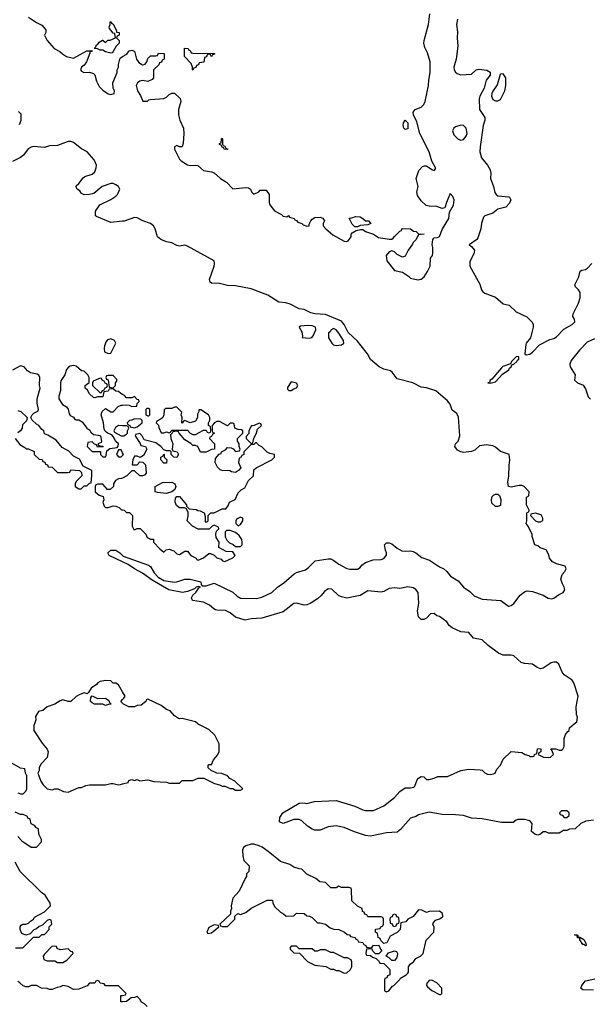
# Model space of a CAD drawing. Header units: inches. Extents: x 2722057 to 2913084, y 892730 to 1030005.
# Tile 46 of 231: x 2829224 to 2833511, y 957887 to 965307. Entities that reach past the tile are written whole.
import ezdxf

# ---------------------------------------------------------------- set-up
doc = ezdxf.new("R2010")
doc.units = ezdxf.units.IN
doc.header["$MEASUREMENT"] = 0
for name, color, linetype in [('C8925', 7, 'Continuous'), ('C8926', 7, 'Continuous'), ('C8935', 7, 'Continuous'), ('C8936', 7, 'Continuous')]:
    doc.layers.add(name, color=color, linetype=linetype)

msp = doc.modelspace()

# ---------------------------------------------------------------- linework, layer by layer
at = {"layer": 'C8925', "color": 2, "elevation": 6}
for points in [[(2829335.2, 960000), (2829331.6, 959988.4), (2829331.3, 959950), (2829394.4, 959854.4), (2829431.3, 959810), (2829438, 959790), (2829430, 959746), (2829383.6, 959696.4), (2829372, 959670), (2829372, 959650), (2829362, 959630), (2829384.7, 959570), (2829402, 959542), (2829430, 959512), (2829470, 959504.7), (2829490, 959511.3), (2829511.1, 959511.1), (2829554, 959490), (2829590, 959484.7), (2829670, 959522), (2829690, 959522), (2829723.1, 959536.9), (2829750, 959542), (2829870, 959542), (2829910, 959552), (2829930, 959552), (2829970, 959542), (2829983.6, 959543.6), (2830000, 959547.6)], [(2829210, 959482), (2829230, 959474), (2829250, 959474), (2829270, 959494), (2829278, 959510), (2829278, 959610), (2829268.4, 959628.4), (2829262, 959662), (2829230, 959668), (2829164.7, 959704.7)], [(2829210, 959152), (2829239.6, 959119.6), (2829310, 959072), (2829350, 959072), (2829387.3, 959112.7), (2829388, 959130), (2829368.9, 959168.9), (2829366, 959210), (2829350, 959218), (2829335.3, 959235.3), (2829310, 959248), (2829302, 959282), (2829286, 959290), (2829282, 959302), (2829250, 959318), (2829230, 959318), (2829190, 959335.3)], [(2829192.7, 958312.7), (2829247.3, 958312.7), (2829327.3, 958392.7), (2829370, 958394), (2829390, 958414), (2829410, 958414), (2829446, 958450), (2829446, 958470), (2829466, 958490), (2829462, 958522), (2829450, 958526), (2829430, 958518), (2829396, 958484), (2829370, 958474), (2829350, 958455.3), (2829330, 958448), (2829302, 958418), (2829270, 958408), (2829240.2, 958420.2), (2829228.4, 958451.6), (2829228, 958470), (2829235.3, 958484.7), (2829248, 958492), (2829270, 958491.3), (2829290, 958498), (2829305.2, 958514.8), (2829328, 958530), (2829335.3, 958544.7), (2829410, 958584.7), (2829450, 958622), (2829455.3, 958630), (2829454, 958650), (2829415.3, 958710), (2829388, 958730), (2829228.9, 958888.9), (2829190, 958958)], [(2830000, 957996), (2829970, 958026), (2829870, 958026), (2829862, 958042), (2829830, 958046), (2829822, 958062), (2829810, 958066), (2829798, 958062), (2829790, 958046), (2829750, 958046), (2829732.7, 958027.3), (2829670, 958002), (2829630, 957999), (2829590, 958022), (2829550, 958028), (2829530, 958018), (2829505.4, 958014.6), (2829470, 957998), (2829450, 957998), (2829430, 958006), (2829388.4, 958008.4), (2829350, 958028), (2829310, 958028), (2829290, 958018), (2829270, 958018), (2829250, 958026), (2829226, 958050), (2829210, 958058)], [(2830000, 957906.6), (2829986, 957906), (2829987.3, 957952.7), (2830000, 957954.6)]]:
    msp.add_lwpolyline(points, dxfattribs=at)
msp.add_lwpolyline([(2829470, 958326), (2829410, 958266), (2829402, 958250), (2829405.4, 958225.4), (2829430, 958214), (2829490, 958214), (2829510, 958202), (2829550, 958202), (2829580.4, 958219.6), (2829626, 958270), (2829622, 958282), (2829610, 958286), (2829590, 958306), (2829530, 958298), (2829507.3, 958307.3), (2829502, 958322)], close=True, dxfattribs=at)
at = {"layer": 'C8926', "color": 2}
for points, elevation in [([(2829290, 965324.7), (2829350, 965284.7), (2829390, 965264.7), (2829422, 965230), (2829422, 965210), (2829412, 965190), (2829432, 965150), (2829484.7, 965090), (2829527.7, 965067.7), (2829546, 965050), (2829578, 965030), (2829630, 965016.3), (2829730, 965072), (2829772.7, 965072.7), (2829766, 965066), (2829754, 965066), (2829754, 965054), (2829727.7, 964990), (2829710, 964964), (2829691.3, 964950), (2829682.8, 964930), (2829690, 964918), (2829708.1, 964908.1), (2829750, 964910.7), (2829781.4, 964901.4), (2829790.4, 964890.4), (2829803.7, 964843.7), (2829823.4, 964803.4), (2829850, 964774.8), (2829890, 964747.7), (2829910, 964742), (2829935.3, 964750), (2829939, 964770), (2829929.2, 964790), (2829925.2, 964830), (2829958, 964910), (2829958, 964930), (2829968, 964950), (2829968, 964970), (2829978, 965010), (2829982, 965018), (2830000, 965028.3)], 2), ([(2829222.8, 964517.2), (2829235.1, 964550), (2829234.2, 964594.2), (2829213.9, 964613.9)], 2), ([(2830000, 963788.1), (2829910, 963779.3), (2829802.7, 963822.7), (2829795.3, 963830), (2829795.3, 963864.7), (2829828.9, 963911.1), (2829910, 963950.8), (2829950, 963977.3), (2829962.7, 963990), (2829978, 964030), (2829969, 964050), (2829950, 964062.7), (2829930, 964072.3), (2829910, 964073.2), (2829844.7, 964050), (2829782, 963998), (2829751.1, 963988.9), (2829710, 963986), (2829690, 963998), (2829676.5, 964016.5), (2829658, 964030), (2829648, 964050), (2829650, 964054), (2829670, 964072), (2829703.7, 964116.3), (2829715.1, 964124.9), (2829770, 964144), (2829790, 964161), (2829800.9, 964190), (2829802, 964210), (2829786, 964250), (2829734, 964310), (2829690, 964332.7), (2829630, 964382.7), (2829610, 964389.3), (2829590, 964389.3), (2829510, 964359.3), (2829450, 964357.2), (2829410, 964343.7), (2829330, 964351.8), (2829310, 964347.3), (2829287.1, 964332.9), (2829254, 964286), (2829230.4, 964269.6), (2829170, 964239)], 2), ([(2829190, 962152), (2829225.4, 962105.4), (2829263.6, 962083.6), (2829272.7, 962072.7), (2829290, 962072), (2829332.7, 962052.7), (2829334, 962030), (2829370, 961994), (2829392.7, 961992.7), (2829398, 961978), (2829412.7, 961972.7), (2829418, 961958), (2829432.7, 961952.7), (2829438, 961938), (2829470, 961934), (2829510, 961894), (2829590, 961894), (2829602, 961898), (2829610, 961914), (2829674, 961910), (2829690, 961894), (2829691.6, 961868.4), (2829650, 961826), (2829642, 961810), (2829642, 961790), (2829670, 961772), (2829687.3, 961772.7), (2829710, 961794), (2829730, 961794), (2829750, 961814), (2829762, 961818), (2829768.4, 961871.6), (2829768, 961910), (2829703.1, 961943.1), (2829674.6, 961994.6), (2829630, 962018), (2829594.6, 962054.6), (2829543.1, 962083.1), (2829498, 962138), (2829436.4, 962176.4), (2829410, 962186), (2829406, 962210), (2829390, 962218), (2829368.4, 962248.4), (2829350, 962258), (2829318, 962290), (2829308, 962310), (2829318, 962330), (2829330, 962342), (2829362, 962358), (2829366, 962370), (2829356.4, 962416.4), (2829355.3, 962450), (2829379, 962530), (2829374, 962550), (2829375.3, 962610), (2829368.4, 962628.4), (2829356.4, 962636.4), (2829304.7, 962644.7), (2829282, 962662), (2829258, 962690), (2829230, 962699), (2829170, 962666)], 6), ([(2830000, 962482.4), (2829986, 962490), (2829970, 962506), (2829948.4, 962508.4), (2829930, 962526), (2829898, 962522), (2829891.6, 962508.4), (2829858, 962502), (2829850, 962466), (2829810, 962466), (2829790, 962458), (2829780.4, 962460.4), (2829750, 962488), (2829734.6, 962514.6), (2829718, 962530), (2829718, 962550), (2829747.3, 962572.7), (2829748, 962610), (2829738, 962630), (2829710, 962658), (2829690, 962662), (2829650, 962695.3), (2829630, 962702), (2829603.5, 962696.5), (2829590.9, 962689.1), (2829578, 962670), (2829564.7, 962630), (2829535.3, 962584.7), (2829530.9, 962569.1), (2829530.8, 962510), (2829518, 962470), (2829518, 962450), (2829547.1, 962407.1), (2829578, 962390), (2829590, 962372), (2829598, 962338), (2829605.4, 962325.4), (2829630, 962312), (2829638, 962298), (2829650, 962291.3), (2829670, 962291.3), (2829696, 962276), (2829731.3, 962230), (2829753.2, 962213.2), (2829759.6, 962199.6), (2829781, 962181), (2829816.9, 962176.9), (2829834, 962170), (2829842, 962130), (2829838, 962122), (2829814, 962110), (2829818, 962098), (2829850, 962094), (2829852.7, 962087.3), (2829810, 962086), (2829802, 962102), (2829787.3, 962107.3), (2829770, 962126), (2829738, 962122), (2829734, 962090), (2829770, 962054), (2829832.7, 962052.7), (2829834, 962030), (2829850, 962014), (2829870, 962014), (2829876.4, 962023.6), (2829882, 962058), (2829904.7, 962075.3), (2829958, 962082), (2829967.3, 962092.7), (2829968, 962110), (2829949.1, 962129.1), (2829930, 962166), (2829918, 962178), (2829886, 962190), (2829867.3, 962207.3), (2829860.4, 962220.4), (2829855.3, 962270), (2829839, 962330), (2829844.7, 962355.3), (2829870, 962378), (2829910, 962352), (2829930, 962352), (2829967.3, 962392.7), (2829990, 962402), (2830000, 962402.7)], 6), ([(2829210, 962362), (2829233.5, 962353.5), (2829281, 962310), (2829276.3, 962283.7), (2829244.9, 962255.1), (2829242, 962230), (2829230.5, 962209.5), (2829210, 962193.2)], 6), ([(2830000, 962247), (2829970, 962248), (2829945.4, 962234.6), (2829934, 962210), (2829938, 962198), (2829990, 962172), (2830000, 962172)], 6), ([(2830000, 962043.5), (2829990, 962066), (2829970, 962066), (2829954, 962030), (2829970, 962014), (2829990, 962014), (2830000, 962024)], 6), ([(2830000, 961853.1), (2829991.1, 961848.9), (2829970, 961848), (2829945.4, 961834.6), (2829932, 961810), (2829931.6, 961788.4), (2829907.3, 961767.3), (2829887.3, 961767.3), (2829850, 961806), (2829810, 961806), (2829798, 961802), (2829794, 961790), (2829794, 961750), (2829823.6, 961723.6), (2829852.7, 961712.7), (2829858, 961690), (2829852, 961670), (2829861, 961641), (2829870, 961632), (2829890, 961631.3), (2829930, 961644.7), (2829950, 961642), (2829974, 961630), (2829992.7, 961612.7), (2830000, 961612.3)], 6), ([(2830000, 961222), (2829899, 961270), (2829888, 961290), (2829910, 961310.7), (2829950, 961310.4), (2829978.8, 961290), (2830000, 961268.3)], 2), ([(2830000, 960242), (2829970, 960295.3), (2829950, 960308), (2829928.4, 960308.4), (2829910, 960326), (2829870, 960328), (2829830, 960319), (2829812, 960310), (2829802, 960298), (2829762, 960270), (2829743.6, 960236.4), (2829732, 960228), (2829710, 960235.3), (2829676.9, 960223.1), (2829650, 960208), (2829610, 960168.7), (2829590, 960168.7), (2829550, 960182), (2829530, 960175.3), (2829490, 960148.7), (2829430, 960128), (2829398, 960102), (2829366.8, 960093.2), (2829343.6, 960056.4), (2829344.7, 960030), (2829335.2, 960000)], 6), ([(2830000, 960156), (2829986, 960170), (2830000, 960184)], 6)]:
    msp.add_lwpolyline(points, dxfattribs=dict(at, elevation=elevation))
for points, elevation in [([(2829910, 965055.3), (2829870, 965064), (2829850, 965078), (2829830, 965078), (2829810, 965088), (2829786, 965090), (2829798, 965102), (2829803.1, 965116.9), (2829815.3, 965124.7), (2829823.1, 965136.9), (2829848.4, 965151.6), (2829851.6, 965151.6), (2829870, 965134), (2829888.4, 965151.6), (2829907.3, 965152.7), (2829946, 965170), (2829942, 965202), (2829930, 965206), (2829900.4, 965240.4), (2829898, 965250), (2829906, 965270), (2829906, 965290), (2829910, 965291), (2829918, 965278), (2829930, 965274), (2829954, 965226), (2829954, 965214), (2829974, 965210), (2829974, 965190), (2829958, 965182), (2829954, 965170), (2829974, 965150), (2829974, 965130), (2829951.6, 965108.4), (2829930, 965066), (2829922, 965058)], 2), ([(2829910, 962902), (2829886.4, 962893.6), (2829876.9, 962883.1), (2829862.8, 962850), (2829861, 962830), (2829864.7, 962804.7), (2829890, 962792), (2829910, 962794), (2829948, 962870), (2829938, 962890)], 6), ([(2829930, 962626), (2829890, 962626), (2829878, 962622), (2829874, 962610), (2829878, 962598), (2829892, 962592), (2829898, 962538), (2829930, 962534), (2829946, 962550), (2829946, 962570), (2829956.4, 962583.6), (2829956.4, 962596.4)], 6), ([(2829830, 962606), (2829778, 962582), (2829774, 962570), (2829774, 962550), (2829830, 962494), (2829842, 962498), (2829846, 962510), (2829862, 962518), (2829868, 962532), (2829882, 962538), (2829886, 962550), (2829882, 962562), (2829868, 962568), (2829862, 962582), (2829846, 962590), (2829842, 962602)], 6), ([(2829810, 960192), (2829870, 960194), (2829896.9, 960176.9), (2829902, 960162), (2829914, 960150), (2829910, 960148), (2829892.7, 960147.3), (2829870, 960138), (2829850, 960148), (2829788.9, 960148.9), (2829770, 960158), (2829758, 960170), (2829760.4, 960199.6), (2829770, 960212)], 6)]:
    msp.add_lwpolyline(points, close=True, dxfattribs=dict(at, elevation=elevation))
at = {"layer": 'C8935', "color": 2}
for points, elevation in [([(2830000, 959547.6), (2830042, 959558), (2830047.3, 959572.7), (2830070, 959582), (2830090, 959574), (2830110, 959582), (2830130, 959572), (2830190, 959578), (2830234.6, 959565.4), (2830330, 959562), (2830350, 959554), (2830430, 959554), (2830450, 959574), (2830530, 959574), (2830570, 959592), (2830611.6, 959591.6), (2830694, 959550), (2830730, 959542), (2830750, 959532), (2830771.6, 959531.6), (2830810, 959514), (2830830, 959514), (2830850, 959502), (2830890, 959502), (2830906, 959510), (2830846, 959570), (2830808.7, 959588.7), (2830790, 959608), (2830747.3, 959627.3), (2830710, 959628), (2830668.4, 959648.4), (2830646, 959670), (2830646, 959690), (2830650, 959694), (2830670, 959694), (2830686, 959730), (2830716.4, 959763.6), (2830727.3, 959792.7), (2830728, 959810), (2830728, 959850), (2830716.4, 959876.4), (2830694.6, 959914.6), (2830650, 959958), (2830570, 959998), (2830567.7, 960000)], 6), ([(2833550, 959275.3), (2833491.6, 959268.4), (2833454, 959250), (2833411.6, 959208.4), (2833370, 959206), (2833350, 959198), (2833323.6, 959196.4), (2833290, 959178), (2833210, 959178), (2833190, 959186), (2833170, 959186), (2833151.6, 959168.4), (2833130, 959162), (2833108, 959170), (2833082, 959190), (2833088, 959250), (2833069, 959269), (2833030, 959279), (2832980.7, 959279.3), (2832966, 959274), (2832943.6, 959256.4), (2832856.5, 959256.5), (2832710, 959285.2), (2832630, 959289.3), (2832569.2, 959309.2), (2832510, 959315.1), (2832410, 959317), (2832310, 959336), (2832230, 959314.5), (2832210, 959302.7), (2832170, 959289), (2832096.2, 959203.8), (2832070, 959185.1), (2831990, 959180.7), (2831870, 959154), (2831830, 959160.5), (2831747.1, 959187.1), (2831670, 959220.5), (2831610, 959232), (2831550, 959224.5), (2831490, 959198.4), (2831450, 959200.7), (2831430, 959207), (2831394, 959230), (2831350, 959269.2), (2831330, 959279), (2831290, 959281.2), (2831210, 959249.3), (2831183.1, 959263.1), (2831185.2, 959294.8), (2831208.7, 959330), (2831330, 959404), (2831370, 959404.9), (2831390, 959400.7), (2831445.6, 959414.4), (2831610, 959423.8), (2831750, 959380.7), (2831810, 959353), (2831830, 959348), (2831891.4, 959348.6), (2831970, 959382), (2832050, 959446.8), (2832090, 959490.8), (2832130, 959518), (2832170, 959518), (2832195.5, 959524.5), (2832202, 959530), (2832220.2, 959579.8), (2832230, 959592), (2832250, 959604.7), (2832270, 959602), (2832290, 959582), (2832310, 959581), (2832350, 959591.3), (2832375.3, 959604.7), (2832450, 959603), (2832550, 959648.2), (2832610, 959659.1), (2832694.4, 959654.4), (2832710, 959651), (2832730.7, 959630.7), (2832750, 959622.8), (2832770, 959618.8), (2832796.5, 959623.5), (2832808, 959630), (2832820.2, 959659.8), (2832848, 959690), (2832870, 959734), (2832930, 959791.3), (2833010, 959784.7), (2833034, 959770), (2833062, 959762), (2833070, 959754), (2833090, 959754), (2833102, 959758), (2833106, 959770), (2833122, 959778), (2833128, 959812), (2833150, 959814), (2833154, 959810), (2833154, 959790), (2833138, 959782), (2833134, 959770), (2833174, 959750), (2833210, 959746), (2833226, 959750), (2833248, 959770), (2833238, 959798), (2833227.3, 959812.7), (2833267.3, 959812.7), (2833290, 959802), (2833310, 959802), (2833318, 959810), (2833328, 959830), (2833328, 959890), (2833340.2, 959919.8), (2833356.4, 959943.6), (2833366, 959950), (2833368.9, 959971.1), (2833405.3, 960000)], 2), ([(2833550, 957993.2), (2833470, 957995.3), (2833455.3, 958010), (2833462, 958030), (2833490, 958064.7), (2833559.5, 958080.5)], 2), ([(2830000, 957954.6), (2830022, 957958), (2830026, 957970), (2830000, 957996)], 6), ([(2830186, 957870), (2830166, 957890), (2830143.1, 957903.1), (2830130, 957926), (2830110, 957946), (2830090, 957938), (2830063.6, 957936.4), (2830030, 957908), (2830000, 957906.6)], 6)]:
    msp.add_lwpolyline(points, dxfattribs=dict(at, elevation=elevation))
for points, elevation in [([(2833350, 959346), (2833310, 959346), (2833294, 959330), (2833298, 959318), (2833312.7, 959312.7), (2833330, 959294), (2833350, 959294), (2833366, 959310), (2833366, 959330)], 2), ([(2830990, 959095.3), (2830970, 959095.3), (2830930, 959082), (2830912, 959070), (2830904.7, 959050), (2830905.4, 959005.4), (2830914, 958970), (2830954, 958930), (2830951.6, 958888.4), (2830934, 958870), (2830934, 958850), (2830923.6, 958836.4), (2830879.8, 958740.2), (2830830, 958686), (2830818, 958630), (2830822, 958610), (2830814, 958590), (2830812.7, 958567.3), (2830734, 958490), (2830738, 958478), (2830750, 958474), (2830790, 958474), (2830846, 958530), (2830847.3, 958552.7), (2830868.4, 958571.6), (2830890, 958564.7), (2830930, 958578), (2830969.1, 958610.9), (2831090, 958672), (2831130, 958672), (2831132.7, 958652.7), (2831145.4, 958625.4), (2831190, 958582), (2831214, 958570), (2831232.7, 958552.7), (2831290, 958554), (2831310, 958574), (2831370, 958572), (2831390, 958554), (2831410, 958552), (2831430, 958542), (2831470, 958502), (2831490, 958502), (2831530, 958491.3), (2831563.6, 958463.6), (2831592.7, 958452.7), (2831630, 958452), (2831674, 958430), (2831692.7, 958412.7), (2831711.6, 958411.6), (2831718, 958398), (2831754, 958390), (2831758, 958378), (2831772, 958372), (2831778, 958358), (2831810, 958354), (2831818, 958338), (2831834, 958330), (2831838, 958318), (2831870, 958314), (2831882, 958318), (2831888.4, 958331.6), (2831932.7, 958332.7), (2831943.6, 958303.6), (2831954, 958290), (2831932.7, 958267.3), (2831907.3, 958267.3), (2831887.3, 958287.3), (2831882, 958302), (2831870, 958306), (2831838, 958302), (2831834, 958270), (2831838, 958258), (2831870, 958254), (2831883.6, 958243.6), (2831912.7, 958232.7), (2831934, 958210), (2831938, 958198), (2831970, 958194), (2832014, 958150), (2832014, 958110), (2831998, 958102), (2831992.7, 958087.3), (2831978, 958082), (2831974, 958070), (2831974, 957990), (2831990, 957982), (2832006, 957990), (2832035.3, 958024.7), (2832046, 958030), (2832090, 958074), (2832094.6, 958085.4), (2832138, 958110), (2832150, 958122), (2832155.3, 958130), (2832155.3, 958170), (2832168, 958190), (2832192.9, 958207.1), (2832210, 958232), (2832246, 958250), (2832266, 958270), (2832289, 958371), (2832345.2, 958430), (2832349, 958469), (2832338, 958490), (2832340.4, 958499.6), (2832358, 958522), (2832390, 958531.3), (2832410, 958544.7), (2832414, 958550), (2832412.7, 958572.7), (2832390, 958588.7), (2832310, 958586), (2832290, 958578), (2832256.4, 958596.4), (2832230, 958598), (2832190, 958548.7), (2832151.3, 958528.7), (2832134, 958510), (2832098, 958502), (2832092, 958450), (2832070, 958428), (2832018, 958402), (2831992, 958350), (2831970, 958346), (2831947.3, 958367.3), (2831942, 958382), (2831926, 958390), (2831922, 958422), (2831906, 958430), (2831907.3, 958452.7), (2831942, 958458), (2831946, 958470), (2831962, 958478), (2831966, 958490), (2831966, 958530), (2831962, 958542), (2831950, 958546), (2831850, 958546), (2831842, 958562), (2831827.3, 958567.3), (2831822, 958582), (2831807.3, 958587.3), (2831806, 958610), (2831770, 958626), (2831727.3, 958667.3), (2831726, 958750), (2831722, 958762), (2831707.3, 958767.3), (2831650, 958768), (2831630, 958778), (2831610, 958766), (2831570, 958766), (2831530, 958806), (2831486, 958810), (2831456.4, 958836.4), (2831390, 958868), (2831350, 958906), (2831330, 958908), (2831290, 958922), (2831260.2, 958940.2), (2831190, 958964), (2831098.6, 959038.6), (2831052.5, 959072.5), (2831030, 959082)], 6), ([(2832050, 958566), (2832038, 958562), (2832032.7, 958547.3), (2832018, 958542), (2832014, 958530), (2832018, 958498), (2832032.7, 958492.7), (2832038, 958478), (2832050, 958474), (2832062, 958478), (2832067.3, 958492.7), (2832082, 958498), (2832086, 958510), (2832082, 958542), (2832067.3, 958547.3), (2832062, 958562)], 6), ([(2830690, 958486), (2830650, 958466), (2830634, 958430), (2830642, 958422), (2830670, 958424.7), (2830726, 958470), (2830722, 958482)], 6), ([(2833434, 958394), (2833446, 958394), (2833476.9, 958376.9), (2833492, 958348), (2833494, 958330), (2833490, 958328.7), (2833478, 958338), (2833470, 958338), (2833446, 958374), (2833446, 958386), (2833430, 958388), (2833426, 958406), (2833410, 958408), (2833410, 958414), (2833430, 958412)], 2), ([(2831310, 958326), (2831270, 958326), (2831263.6, 958316.4), (2831263.6, 958303.6), (2831290, 958274), (2831332.7, 958272.7), (2831394, 958210), (2831450, 958182), (2831531.1, 958171.1), (2831570, 958152), (2831591.1, 958151.1), (2831610, 958142), (2831630, 958142), (2831670, 958122), (2831690, 958124.7), (2831718, 958150), (2831728, 958170), (2831727.3, 958207.3), (2831722, 958222), (2831696.4, 958236.4), (2831670, 958238), (2831590, 958278), (2831570, 958278), (2831530, 958298), (2831490, 958298), (2831470, 958288), (2831450, 958288), (2831430, 958306), (2831330, 958306)], 6), ([(2832030, 958218), (2832010, 958238), (2831986, 958250), (2832004, 958276), (2832050, 958291.3), (2832064.7, 958284.7), (2832071.3, 958271.3), (2832070.8, 958249.2), (2832065.4, 958234.6), (2832050, 958218)], 6), ([(2832330, 958068), (2832310, 958066), (2832292.7, 958047.3), (2832292, 958030), (2832299.6, 958019.6), (2832330, 957992), (2832390, 957962), (2832398, 957962), (2832406, 957970), (2832406, 958010), (2832370, 958048)], 6)]:
    msp.add_lwpolyline(points, close=True, dxfattribs=dict(at, elevation=elevation))
at = {"layer": 'C8936', "color": 2}
for points, elevation in [([(2830000, 965028.3), (2830032.9, 965047.1), (2830050, 965072), (2830070, 965078), (2830090.7, 965070.7), (2830104.7, 965010), (2830123.5, 964983.5), (2830150, 964966), (2830170, 964972), (2830182, 964990), (2830190, 965014), (2830210, 965034), (2830250, 965034), (2830262, 965038), (2830270, 965054), (2830312.7, 965052.7), (2830314, 965010), (2830298, 965002), (2830292.7, 964987.3), (2830278, 964982), (2830272.7, 964967.3), (2830232, 964930), (2830232, 964870), (2830223.6, 964856.4), (2830190, 964842), (2830150, 964848.7), (2830130, 964844), (2830111.3, 964830), (2830101, 964810), (2830111.3, 964770), (2830136, 964736), (2830152.7, 964692.7), (2830187.3, 964692.7), (2830198, 964702), (2830210, 964704.7), (2830310, 964712), (2830330, 964722), (2830350, 964742), (2830370, 964754), (2830390, 964754), (2830434, 964714), (2830438.8, 964690), (2830422, 964630), (2830420.5, 964590), (2830430.7, 964550), (2830459.1, 964490), (2830462, 964450), (2830456.9, 964376.9), (2830450, 964348), (2830430, 964348), (2830410, 964359), (2830392, 964350), (2830391.3, 964330), (2830430, 964256), (2830442.3, 964242.3), (2830490, 964213.4), (2830510, 964207.7), (2830550, 964211), (2830567.1, 964207.1), (2830610.5, 964170.5), (2830670, 964161.6), (2830690, 964154), (2830738.8, 964110), (2830782, 964082), (2830830, 964031.3), (2830930, 964042.8), (2830950, 964041), (2830964.7, 964030), (2830972, 964010), (2830990, 963992), (2831028, 964010), (2831038, 964022), (2831082, 964022), (2831104.7, 963990), (2831104.9, 963930), (2831110, 963912), (2831146.2, 963866.2), (2831198.5, 963838.5), (2831210, 963826), (2831238, 963822), (2831251.6, 963831.6), (2831258, 963818), (2831294, 963810), (2831298, 963798), (2831310, 963794), (2831322, 963782), (2831350, 963771.3), (2831361, 963761), (2831390, 963752), (2831406, 963754), (2831406, 963766), (2831419, 963790), (2831430, 963804.7), (2831450, 963816), (2831490, 963818), (2831510, 963812), (2831522, 963790), (2831512, 963770), (2831512.7, 963752.7), (2831532, 963730), (2831585.2, 963685.2), (2831670, 963639.1), (2831690, 963634.8), (2831700.2, 963639.8), (2831724, 963670), (2831724, 963690), (2831730, 963702), (2831760.4, 963719.6), (2831794.6, 963725.4), (2831810, 963726), (2831831.3, 963710), (2831891, 963691), (2831930, 963664.7), (2832010, 963652), (2832030, 963652), (2832040.4, 963659.6), (2832050, 963674), (2832090, 963714), (2832102, 963718), (2832106, 963730), (2832112.7, 963732.7), (2832170, 963732), (2832192.7, 963712.7), (2832214, 963710), (2832230, 963694), (2832274, 963690), (2832230, 963686), (2832210, 963648), (2832191.1, 963628.9), (2832185.4, 963614.6), (2832152, 963570), (2832130, 963526), (2832110, 963518), (2832070, 963538), (2832050, 963558), (2832030, 963566), (2832010, 963558), (2831987.3, 963530), (2831991, 963490), (2832050, 963416), (2832110, 963404.7), (2832154.8, 963374.8), (2832170, 963358), (2832226, 963346), (2832250, 963350.7), (2832272.7, 963370), (2832299, 963410), (2832318, 963450), (2832322, 963510), (2832335.3, 963530), (2832339, 963550), (2832339, 963590), (2832334, 963610), (2832338, 963650), (2832350, 963662), (2832374.6, 963665.4), (2832390, 963674), (2832412, 963730), (2832460.5, 963810), (2832464.4, 963855.6), (2832494, 963910), (2832499.3, 963950), (2832490, 963975.3), (2832470, 963998), (2832441.6, 963930), (2832430.4, 963889.6), (2832410, 963884.2), (2832370, 963898.4), (2832310, 963900.9), (2832287.3, 963907.3), (2832250, 963941.2), (2832223.3, 963983.3), (2832218, 964010), (2832227.6, 964050), (2832214, 964110), (2832233.2, 964170), (2832260.1, 964199.9), (2832275.1, 964204.9), (2832290, 964205.5), (2832330, 964178.8), (2832350, 964171.3), (2832358, 964182), (2832358, 964190), (2832330, 964242), (2832311.5, 964311.5), (2832239.7, 964450), (2832217.4, 964537.4), (2832191.8, 964590), (2832189.5, 964610), (2832206, 964630), (2832251.7, 964648.3), (2832271.6, 964668.4), (2832280.7, 964690), (2832307.3, 964810), (2832307.8, 964850), (2832318, 964910), (2832319.7, 964990), (2832297.4, 965057.4), (2832277.4, 965097.4), (2832271.5, 965130), (2832273, 965150), (2832305.6, 965270), (2832316.9, 965350)], 2), ([(2832525.3, 965310), (2832518.4, 965270), (2832525.8, 965214.2), (2832523, 965170), (2832527.9, 965107.9), (2832513.7, 965010), (2832497.1, 964950), (2832499.3, 964930), (2832510.3, 964910.3), (2832521.2, 964901.2), (2832550, 964892.2), (2832630, 964896.3), (2832665.2, 964930), (2832685.4, 964934.6), (2832746.2, 964926.2), (2832770.4, 964910.4), (2832770.4, 964890), (2832741.6, 964850), (2832726, 964790), (2832692.4, 964730), (2832687, 964710), (2832690.4, 964630), (2832730.4, 964570), (2832730.3, 964550), (2832718.7, 964510), (2832696, 964350), (2832693.7, 964310), (2832704.8, 964264.8), (2832750.4, 964210), (2832770, 964176), (2832775.3, 964150), (2832773.7, 964110), (2832796.5, 964050), (2832805.5, 964005.5), (2832816.3, 963990), (2832830, 963980.4), (2832912.7, 963972.7), (2832918, 963970), (2832926, 963950), (2832916.8, 963923.2), (2832890, 963894), (2832830, 963879.3), (2832790, 963847.8), (2832730.4, 963829.7), (2832720.6, 963819.4), (2832706.6, 963773.4), (2832701.6, 963730), (2832677.3, 963662.7), (2832670, 963649.3), (2832612, 963610), (2832630, 963598), (2832653, 963570), (2832650.4, 963550), (2832618.7, 963481.3), (2832617.6, 963450), (2832693.2, 963313.2), (2832706, 963270), (2832716.8, 963256.8), (2832730, 963246), (2832810, 963216), (2832870, 963166), (2832914.8, 963154.8), (2832966, 963106), (2833047.1, 963067.1), (2833087.1, 963027.1), (2833096, 963010), (2833096, 962990), (2833076, 962910), (2833042, 962870), (2833039.6, 962860.4), (2833032, 962790), (2833042, 962782), (2833070, 962786.8), (2833090, 962800.7), (2833143.7, 962856.3), (2833222, 962898), (2833250, 962905.5), (2833270, 962917.3), (2833326, 962974), (2833389, 963010), (2833408.7, 963030), (2833408, 963050), (2833394, 963070), (2833397.2, 963090), (2833437.2, 963170), (2833449, 963210), (2833448.7, 963250), (2833438, 963270), (2833414.6, 963294.6), (2833409, 963310), (2833439, 963370), (2833448.9, 963411.1), (2833461.2, 963418.8), (2833490, 963424.7), (2833505.6, 963434.4), (2833538, 963470)], 2), ([(2830000, 961268.3), (2830004.1, 961264.1), (2830195.8, 961195.8), (2830210, 961186.8), (2830238.6, 961138.5), (2830267.1, 961107.1), (2830310, 961081.6), (2830390, 961068), (2830410, 961070.4), (2830468, 961090), (2830510, 961092.2), (2830590, 961070.8), (2830591.3, 961051.3), (2830601, 961041), (2830630, 961042), (2830690, 961061.6), (2830830, 960992.4), (2830863.4, 960963.4), (2830888.8, 960948.8), (2831010, 960945.3), (2831050, 960955.3), (2831126, 960990), (2831168.7, 961031.3), (2831216.4, 961063.6), (2831292.7, 961130), (2831310, 961141.6), (2831377.6, 961162.4), (2831401.2, 961178.8), (2831452, 961228), (2831550, 961244.9), (2831570, 961244), (2831592.5, 961232.5), (2831630, 961202.8), (2831690, 961171), (2831713.6, 961166.4), (2831770, 961166), (2831790, 961178), (2831803.7, 961196.3), (2831830, 961217.3), (2831890, 961236.3), (2831950, 961238.8), (2831970, 961246.8), (2831989.1, 961270.9), (2831989.2, 961290), (2831981.2, 961310), (2831975.3, 961350), (2831990, 961364.7), (2832010, 961364), (2832030, 961357.3), (2832070, 961324), (2832105.2, 961305.2), (2832130, 961302), (2832170, 961304.9), (2832190, 961300.7), (2832211.3, 961290), (2832255.2, 961255.2), (2832314.6, 961234.6), (2832390, 961184.9), (2832421, 961170), (2832444, 961150), (2832472.5, 961112.5), (2832530, 961077.3), (2832570.8, 961030), (2832618.7, 960998.7), (2832650, 960965.5), (2832710, 960939.1), (2832850.3, 960930.3), (2832910, 960887.3), (2832930, 960893.4), (2832950, 960907.7), (2832997, 960970), (2833030, 960994.4), (2833050, 961002.4), (2833090, 960999.3), (2833170.4, 960970.4), (2833208.3, 960948.3), (2833230, 960944), (2833250, 960946.8), (2833286.8, 960973.2), (2833322, 960990), (2833332.7, 961010), (2833329.2, 961030), (2833315.3, 961055.3), (2833304.5, 961090), (2833313.8, 961126.2), (2833334, 961150), (2833344, 961170), (2833335.3, 961190), (2833270, 961206), (2833241.6, 961221.6), (2833219.3, 961250), (2833214, 961274), (2833192.1, 961312.1), (2833147.2, 961327.2), (2833130, 961342), (2833108, 961350), (2833088.7, 961411.3), (2833088.7, 961428.7), (2833058, 961490), (2833042, 961510), (2833048, 961530), (2833047.3, 961587.3), (2833050, 961594), (2833062, 961598), (2833066, 961610), (2833046, 961650), (2833046, 961710), (2833062, 961718), (2833066, 961750), (2833028, 961790), (2833010, 961797.2), (2832990, 961797.2), (2832930, 961784), (2832908, 961790), (2832904.7, 961824.7), (2832912.5, 961867.5), (2832913.2, 961950), (2832919, 961990), (2832915.3, 962030), (2832910, 962034), (2832850, 962054), (2832810, 962085.2), (2832790, 962095.1), (2832743.2, 962103.2), (2832690, 962095.1), (2832655.8, 962064.2), (2832630, 962052), (2832570, 962046), (2832550, 962049.3), (2832523.9, 962063.9), (2832505.2, 962090), (2832509, 962110), (2832530, 962131.3), (2832542.9, 962170), (2832531.4, 962311.4), (2832519.5, 962339.5), (2832484, 962364), (2832469, 962410), (2832450, 962434), (2832362, 962510), (2832290, 962532.3), (2832250, 962538), (2832188.7, 962570), (2832070, 962600.7), (2832031.6, 962651.6), (2832019.7, 962659.7), (2831970, 962672.3), (2831933.2, 962690), (2831870, 962745.2), (2831846.6, 962790), (2831799.5, 962850), (2831770, 962884.5), (2831700.5, 962950), (2831671, 963011), (2831650, 963034), (2831530, 963086.6), (2831449.6, 963089.6), (2831418.9, 963098.9), (2831370, 963122.7), (2831330, 963129.3), (2831263.3, 963163.3), (2831230, 963172.7), (2831177.2, 963177.2), (2831095.3, 963230), (2830970, 963278), (2830850, 963300.9), (2830790, 963304.5), (2830730, 963319.5), (2830670, 963322.7), (2830659, 963330), (2830656, 963350), (2830689.2, 963450), (2830693.2, 963470), (2830689, 963490), (2830490, 963600.9), (2830470, 963606.6), (2830430, 963601.2), (2830410, 963605.2), (2830370, 963625.2), (2830330, 963633.2), (2830288.7, 963650), (2830264, 963670), (2830246, 963730), (2830232.9, 963752.9), (2830210, 963772.3), (2830151.9, 963791.9), (2830110, 963813.2), (2830090, 963817.2), (2830010.9, 963789.1), (2830000, 963788.1)], 2), ([(2833558.5, 962901.5), (2833502, 962878), (2833444.5, 962815.5), (2833382.5, 962737.5), (2833372.2, 962710), (2833374.4, 962690), (2833410.7, 962630), (2833406.8, 962590), (2833430, 962570.8), (2833472.5, 962552.5), (2833490, 962526), (2833510, 962466), (2833528.5, 962448.5)], 2), ([(2830000, 962402.7), (2830030, 962404.7), (2830050, 962402), (2830070, 962392), (2830106, 962394), (2830110, 962414), (2830126, 962430), (2830122, 962442), (2830110, 962446), (2830090, 962468), (2830070, 962458), (2830030, 962458), (2830014.6, 962474.6), (2830000, 962482.4)], 6), ([(2830000, 961612.3), (2830011.6, 961611.6), (2830030, 961594), (2830052.7, 961592.7), (2830074, 961570), (2830072, 961490), (2830085.4, 961465.4), (2830090, 961462), (2830110, 961472), (2830132.7, 961472.7), (2830174, 961430), (2830185.4, 961405.4), (2830210, 961392), (2830232.7, 961392.7), (2830234, 961370), (2830279.6, 961319.6), (2830310, 961294), (2830328.4, 961311.6), (2830350, 961318), (2830385.4, 961305.4), (2830410, 961282), (2830430, 961278), (2830470, 961302), (2830490, 961302), (2830514, 961270), (2830554, 961250), (2830558, 961238), (2830570, 961234), (2830610, 961252), (2830650, 961284.7), (2830663.6, 961283.6), (2830690, 961272), (2830710, 961252), (2830742, 961242), (2830754, 961230), (2830770, 961224.7), (2830830, 961252), (2830848, 961270), (2830830, 961298), (2830780.4, 961300.4), (2830726, 961330), (2830728, 961370), (2830705.6, 961405.6), (2830702, 961430), (2830707.3, 961452.7), (2830726, 961470), (2830722, 961482), (2830690, 961498), (2830674, 961490), (2830651.6, 961468.4), (2830570, 961468), (2830526, 961490), (2830486, 961530), (2830494, 961566), (2830494.6, 961594.6), (2830482, 961622), (2830467.3, 961627.3), (2830430, 961628), (2830405.6, 961645.6), (2830395.3, 961670), (2830398, 961702), (2830410, 961714), (2830430, 961714), (2830482, 961650), (2830482, 961642), (2830502, 961622), (2830554.8, 961614.8), (2830567.5, 961607.5), (2830585.4, 961605.4), (2830614, 961590), (2830623.6, 961563.6), (2830623.6, 961523.6), (2830636.4, 961523.6), (2830646, 961530), (2830646, 961570), (2830666, 961590), (2830690, 961592), (2830750, 961622), (2830778, 961622), (2830796.4, 961643.6), (2830806, 961670), (2830848.4, 961691.6), (2830870, 961742), (2830894.6, 961765.4), (2830920.4, 961779.6), (2830950, 961834), (2830986, 961870), (2830990, 961914), (2831006, 961930), (2831126, 961990), (2831146, 962010), (2831146, 962030), (2831110, 962038), (2831090, 962048), (2831050, 962088), (2831030, 962098), (2831010, 962118), (2831002, 962118), (2830990, 962106), (2830970, 962106), (2830914, 962050), (2830914, 962030), (2830898, 962022), (2830890, 962006), (2830878, 962002), (2830874, 961970), (2830892, 961930), (2830874, 961910), (2830850, 961895.3), (2830820.4, 961900.4), (2830807.3, 961907.3), (2830750, 961908.7), (2830734.6, 961914.6), (2830714.6, 961934.6), (2830698, 961970), (2830700.4, 961999.6), (2830727.3, 962032.7), (2830742, 962038), (2830746, 962050), (2830775.3, 962064.7), (2830790, 962082), (2830819.6, 962079.6), (2830832.7, 962072.7), (2830850, 962054), (2830882, 962058), (2830886, 962070), (2830878, 962090), (2830878, 962110), (2830866, 962130), (2830866, 962150), (2830906, 962190), (2830906, 962210), (2830896.4, 962216.4), (2830870, 962218), (2830850, 962226), (2830846, 962230), (2830842, 962262), (2830830, 962266), (2830810, 962266), (2830790, 962246), (2830730, 962278), (2830710, 962278), (2830694, 962270), (2830674, 962250), (2830674, 962210), (2830678, 962198), (2830694, 962190), (2830678, 962182), (2830670, 962166), (2830658, 962162), (2830654, 962150), (2830692, 962110), (2830694, 962070), (2830670, 962068), (2830630, 962048.7), (2830588, 962048), (2830566, 962090), (2830550, 962098), (2830530, 962098), (2830514, 962114), (2830470, 962142), (2830426, 962190), (2830422, 962202), (2830410, 962206), (2830378, 962202), (2830374, 962190), (2830362, 962178), (2830364.7, 962150), (2830378, 962110), (2830374, 962070), (2830378, 962058), (2830412, 962050), (2830422, 962030), (2830410, 962008), (2830386, 962010), (2830366, 962030), (2830366, 962050), (2830358, 962058), (2830330, 962058), (2830310, 962066), (2830288, 962090), (2830250, 962118), (2830162, 962142), (2830148, 962170), (2830130, 962188), (2830098, 962182), (2830094, 962170), (2830132.7, 962112.7), (2830138, 962098), (2830171.6, 962091.6), (2830182, 962070), (2830156.9, 962023.1), (2830132.7, 962007.3), (2830110, 962018), (2830090, 962018), (2830076, 961990), (2830072.7, 961952.7), (2830110, 961952), (2830130, 961974), (2830152.7, 961972.7), (2830171.6, 961951.6), (2830178, 961890), (2830165.4, 961874.6), (2830150.9, 961869.1), (2830130, 961869), (2830090, 961908), (2830070, 961908), (2830031.6, 961868.4), (2830000, 961853.1)], 6), ([(2830000, 962172), (2830010, 962172), (2830030, 962184.7), (2830038, 962190), (2830038, 962210), (2830046, 962230), (2830042, 962242), (2830030, 962246), (2830000, 962247)], 6), ([(2830000, 962024), (2830006, 962030), (2830000, 962043.5)], 6), ([(2833405.3, 960000), (2833424.7, 960015.3), (2833429.2, 960050), (2833420.9, 960070), (2833419.5, 960130), (2833433.6, 960210), (2833402, 960310), (2833389.6, 960329.6), (2833329.7, 960369.7), (2833314.5, 960390), (2833289.2, 960450), (2833270, 960466), (2833250, 960466.6), (2833230, 960460.9), (2833170, 960420.9), (2833150, 960414.5), (2833124.9, 960424.9), (2833090, 960449.4), (2833030, 960455.1), (2833004.1, 960464.1), (2832950, 960514.5), (2832930, 960518.4), (2832870, 960518), (2832833.6, 960533.6), (2832755.3, 960590), (2832710, 960634), (2832646, 960646), (2832610, 960688.7), (2832550, 960695.3), (2832484.1, 960724.1), (2832462, 960742), (2832444, 960770), (2832390, 960808.7), (2832370, 960815.3), (2832350, 960833.2), (2832322, 960830), (2832290, 960798), (2832270, 960786), (2832250, 960786), (2832230, 960806), (2832224, 960850), (2832232.7, 960910), (2832229, 960990), (2832210, 961014), (2832190, 961025.2), (2832150, 961032), (2832090, 961020.9), (2832050, 961026), (2832010, 961021.2), (2831970, 960999), (2831950, 960994), (2831850, 961002.7), (2831791.7, 960968.3), (2831690, 960947.6), (2831650, 960957.6), (2831628.3, 960968.3), (2831576.6, 961016.6), (2831550, 961017.6), (2831521.8, 960998.2), (2831494.9, 960965.1), (2831470, 960942.9), (2831412.8, 960907.3), (2831390, 960898), (2831370, 960894.7), (2831310, 960909.7), (2831290, 960908), (2831210, 960843.6), (2831050, 960797.4), (2830970, 960792), (2830923.2, 960783.2), (2830850, 960804.5), (2830810, 960837), (2830774.9, 960854.9), (2830710, 960856.2), (2830700.1, 960860.1), (2830686.6, 960866.6), (2830654.9, 960894.9), (2830610, 960918), (2830526, 960930), (2830519, 960950), (2830529, 960970), (2830553.2, 960990), (2830575.3, 961024.7), (2830586, 961030), (2830575.3, 961035.3), (2830554, 961030), (2830541, 961019), (2830490, 960997), (2830450.5, 960989.5), (2830349.5, 961009.5), (2830222.8, 961082.8), (2830150, 961137), (2830089.7, 961169.7), (2830042, 961202), (2830000, 961222)], 2), ([(2830000, 960184), (2830010, 960194), (2830018, 960210), (2830000, 960242)], 6), ([(2830567.7, 960000), (2830550, 960015.3), (2830450, 960042), (2830430, 960039), (2830422, 960042), (2830390, 960062), (2830358, 960098), (2830330, 960108.7), (2830290, 960138), (2830190, 960186), (2830178, 960182), (2830174, 960170), (2830139.6, 960140.4), (2830110, 960138), (2830090, 960128.7), (2830046, 960130), (2830006, 960150), (2830000, 960156)], 6)]:
    msp.add_lwpolyline(points, dxfattribs=dict(at, elevation=elevation))
for points, elevation in [([(2830670, 965026), (2830662, 965042), (2830650, 965046), (2830638, 965042), (2830632.7, 965027.3), (2830618, 965022), (2830612.7, 964987.3), (2830578, 964982), (2830572.7, 964967.3), (2830558, 964962), (2830552.7, 964947.3), (2830538, 964942), (2830530, 964926), (2830526, 964930), (2830526, 964950), (2830518, 964978), (2830466, 965030), (2830467.3, 965092.7), (2830494, 965090), (2830498, 965078), (2830510, 965074), (2830518, 965058), (2830530, 965054), (2830692.7, 965052.7), (2830692.7, 965047.3), (2830678, 965042)], 2), ([(2832870, 964899), (2832850, 964897.2), (2832847.1, 964892.9), (2832823, 964817), (2832790, 964768.7), (2832783, 964750), (2832782, 964730), (2832790, 964706), (2832810, 964696), (2832830, 964696), (2832850, 964704.7), (2832882, 964770), (2832889.3, 964810), (2832889.4, 964869.4)], 6), ([(2832130, 964478.5), (2832119.8, 964490), (2832114, 964510), (2832118, 964530), (2832130, 964550.7), (2832150.2, 964530.2), (2832150, 964484.7)], 2), ([(2832550, 964511.8), (2832510, 964499.6), (2832498, 964490), (2832488.2, 964470), (2832498.3, 964438.3), (2832530, 964407.7), (2832550, 964399.3), (2832570, 964403), (2832591.1, 964428.9), (2832597.6, 964450), (2832589.6, 964489.7), (2832569.6, 964509.6)], 2), ([(2830790, 964328), (2830766, 964330), (2830762, 964342), (2830750, 964346), (2830742, 964362), (2830730, 964366), (2830730, 964374), (2830742, 964378), (2830746, 964410), (2830750, 964414), (2830754, 964410), (2830754, 964370), (2830758, 964358), (2830770, 964354), (2830778, 964338), (2830794, 964330)], 2), ([(2831750, 963746), (2831730, 963766), (2831708.7, 963811.3), (2831727.3, 963812.7), (2831755.3, 963824.7), (2831790, 963821), (2831812, 963810), (2831830, 963792), (2831854, 963790), (2831872, 963770), (2831850, 963762), (2831790, 963755.3), (2831770, 963746)], 2), ([(2831397.3, 963002.7), (2831342, 962998), (2831332, 962990), (2831350, 962954), (2831356.9, 962923.1), (2831352.7, 962912.7), (2831410, 962906), (2831427.5, 962912.5), (2831436.6, 962923.4), (2831456, 962970), (2831453.2, 962990), (2831430, 962999.5)], 6), ([(2831590, 962979), (2831572, 962970), (2831564.7, 962955.3), (2831552.7, 962947.3), (2831552, 962910), (2831578, 962870), (2831590, 962858), (2831610, 962851), (2831650, 962856), (2831668.7, 962870), (2831665.2, 962890), (2831630, 962944), (2831610, 962968.7)], 6), ([(2832970, 962768), (2832932, 962730), (2832925.4, 962714.6), (2832867.7, 962692.3), (2832856.8, 962683.2), (2832783, 962597), (2832771.3, 962590), (2832766, 962574), (2832754, 962570), (2832770, 962566.8), (2832810, 962577.3), (2832863.3, 962636.7), (2832911.1, 962668.9), (2832918, 962682), (2832928.7, 962690), (2832934, 962706), (2832950, 962712), (2832973.2, 962730), (2832978, 962742), (2832988, 962750), (2832986, 962766)], 2), ([(2831270, 962578), (2831243.6, 962536.4), (2831243.6, 962523.6), (2831252.7, 962512.7), (2831270, 962512), (2831290, 962524.7), (2831310, 962532), (2831322, 962550), (2831310, 962568)], 6), ([(2830182, 962378), (2830174, 962370), (2830174, 962330), (2830190, 962322), (2830198, 962322), (2830206, 962330), (2830206, 962370), (2830196.4, 962376.4)], 6), ([(2830410, 962386), (2830390, 962386), (2830370, 962378), (2830323.6, 962376.4), (2830312.7, 962367.3), (2830312, 962330), (2830302, 962310), (2830290, 962298), (2830258, 962282), (2830254, 962270), (2830271.6, 962251.6), (2830272.7, 962232.7), (2830290, 962194), (2830310, 962194), (2830330, 962202), (2830350, 962194), (2830362, 962198), (2830366, 962210), (2830372.7, 962212.7), (2830490, 962214), (2830510, 962192), (2830530, 962182), (2830550, 962182), (2830610, 962214), (2830630, 962214), (2830638, 962198), (2830650, 962194), (2830662, 962198), (2830666, 962210), (2830662, 962242), (2830648, 962248), (2830648.7, 962270), (2830658, 962290), (2830658, 962310), (2830648, 962330), (2830590, 962368), (2830574, 962366), (2830574, 962354), (2830564.7, 962335.3), (2830564.7, 962310), (2830550, 962282), (2830510, 962268), (2830470, 962286), (2830458, 962282), (2830450, 962266), (2830446, 962270), (2830448, 962310), (2830442, 962330), (2830446, 962350)], 6), ([(2830090, 962298), (2830070, 962288), (2830052.7, 962287.3), (2830034, 962270), (2830038, 962258), (2830054, 962250), (2830058, 962238), (2830090, 962232), (2830110, 962238), (2830148, 962270), (2830147.3, 962287.3), (2830136.4, 962296.4)], 6), ([(2831030, 962266), (2830992, 962248), (2830972.7, 962247.3), (2830963.6, 962236.4), (2830952.7, 962207.3), (2830951.6, 962188.4), (2830932.7, 962167.3), (2830932, 962150), (2830970, 962114), (2830982, 962118), (2830988.4, 962151.6), (2831010, 962194), (2831018, 962222), (2831046, 962250), (2831042, 962262)], 6), ([(2830310, 961966), (2830288, 961990), (2830288.7, 962011.3), (2830302, 962018), (2830310, 962034), (2830314, 962030), (2830314, 962010), (2830334, 961990), (2830330, 961966)], 6), ([(2830330, 961735.3), (2830263.1, 961743.1), (2830246, 961750), (2830246, 961790), (2830300.4, 961819.6), (2830370, 961822), (2830394, 961810), (2830402, 961790), (2830392.7, 961767.3), (2830370, 961748)], 6), ([(2832810, 961638), (2832784.7, 961664.7), (2832781.2, 961690), (2832787.2, 961712.8), (2832796, 961724), (2832810, 961730.8), (2832830, 961731), (2832841, 961721), (2832850.7, 961690.7), (2832850, 961646), (2832830, 961638)], 2), ([(2833110, 961588), (2833078, 961582), (2833074, 961570), (2833114, 961530), (2833130, 961522), (2833150, 961522), (2833167.3, 961532.7), (2833168, 961550), (2833154.6, 961574.6)], 2), ([(2830890, 961558), (2830858, 961542), (2830854, 961530), (2830854, 961510), (2830870, 961494), (2830890, 961502), (2830906, 961530), (2830906, 961550)], 6), ([(2830810, 961458), (2830782, 961458), (2830772.7, 961447.3), (2830772, 961410), (2830784.7, 961384.7), (2830806, 961366), (2830832.8, 961352.8), (2830850, 961336), (2830890, 961338), (2830902, 961350), (2830902, 961370), (2830899, 961390), (2830878.9, 961418.9), (2830850, 961442)], 6)]:
    msp.add_lwpolyline(points, close=True, dxfattribs=dict(at, elevation=elevation))

doc.saveas('drawing.dxf')
